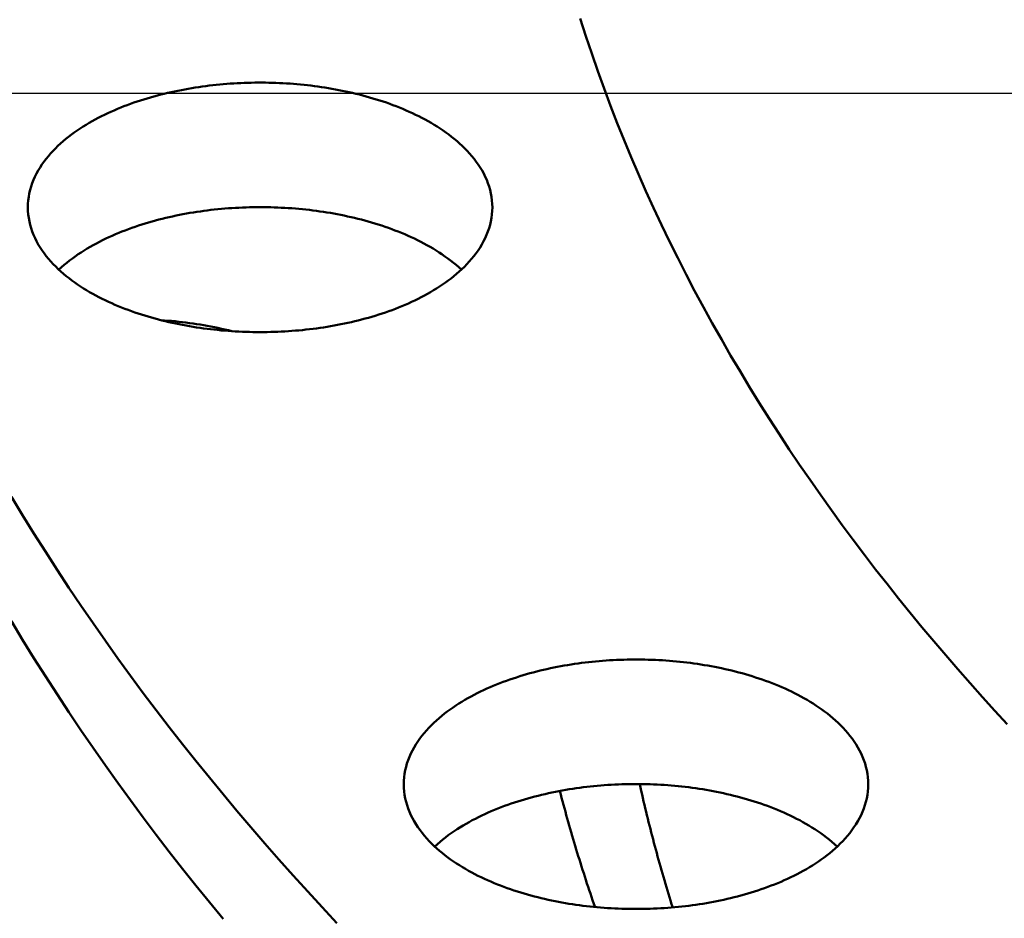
# Model space of a CAD drawing. Header units: millimetres. Extents: x 0 to 841, y 0 to 594.
# Tile 11 of 46: x 158 to 192, y 310 to 341. Entities that reach past the tile are written whole.
import ezdxf

# ---------------------------------------------------------------- set-up
doc = ezdxf.new("R2010")
doc.units = ezdxf.units.MM
for name, color, linetype, lineweight in [('COTA', 7, 'CONTINUOUS', 25), ('FINA', 7, 'CONTINUOUS', 25), ('VIS', 7, 'CONTINUOUS', 50)]:
    doc.layers.add(name, color=color, linetype=linetype, lineweight=lineweight)

msp = doc.modelspace()

# ---------------------------------------------------------------- linework, layer by layer
at = {"layer": 'COTA'}
msp.add_line((335.5, 338.504), (144.213, 338.504), dxfattribs=at)
at = {"layer": 'FINA'}
for points in [[(177.18, 341.065), (177.373, 340.464), (177.572, 339.865), (177.779, 339.268), (177.994, 338.675), (178.215, 338.083), (178.443, 337.495), (178.678, 336.909), (178.92, 336.326), (179.169, 335.746), (179.424, 335.168), (179.685, 334.594), (179.953, 334.022), (180.228, 333.454), (180.508, 332.888), (180.795, 332.326), (181.088, 331.767), (181.386, 331.21), (181.69, 330.657), (182, 330.108), (182.316, 329.561), (182.637, 329.017), (182.964, 328.477), (183.296, 327.94), (183.633, 327.407), (183.975, 326.876), (184.322, 326.349), (184.674, 325.825), (185.032, 325.305), (185.393, 324.787), (185.76, 324.274), (186.131, 323.763), (186.507, 323.256), (186.887, 322.752), (187.271, 322.251), (187.66, 321.754), (188.053, 321.26), (188.45, 320.769), (188.851, 320.282), (189.256, 319.797), (189.665, 319.317), (190.078, 318.839), (190.494, 318.365), (190.915, 317.893), (191.338, 317.426), (191.766, 316.961)], [(177.18, 341.065), (177.373, 340.464), (177.572, 339.865), (177.779, 339.268), (177.994, 338.675), (178.215, 338.083), (178.443, 337.495), (178.678, 336.909), (178.92, 336.326), (179.169, 335.746), (179.424, 335.168), (179.685, 334.594), (179.953, 334.022), (180.228, 333.454), (180.508, 332.888), (180.795, 332.326), (181.088, 331.767), (181.386, 331.21), (181.69, 330.657), (182, 330.108), (182.316, 329.561), (182.637, 329.017), (182.964, 328.477), (183.296, 327.94), (183.633, 327.407), (183.975, 326.876), (184.322, 326.349), (184.674, 325.825), (185.032, 325.305), (185.393, 324.787), (185.76, 324.274), (186.131, 323.763), (186.507, 323.256), (186.887, 322.752), (187.271, 322.251), (187.66, 321.754), (188.053, 321.26), (188.45, 320.769), (188.851, 320.282), (189.256, 319.797), (189.665, 319.317), (190.078, 318.839), (190.494, 318.365), (190.915, 317.893), (191.338, 317.426), (191.766, 316.961)], [(158.31, 334.615), (158.313, 334.735), (158.323, 334.854), (158.338, 334.974), (158.36, 335.092), (158.388, 335.209), (158.421, 335.324), (158.46, 335.438), (158.504, 335.55), (158.553, 335.66), (158.606, 335.767), (158.664, 335.873), (158.726, 335.976), (158.792, 336.076), (158.861, 336.174), (158.934, 336.27), (159.01, 336.363), (159.088, 336.454), (159.17, 336.543), (159.253, 336.629), (159.339, 336.713), (159.428, 336.794), (159.518, 336.874), (159.61, 336.951), (159.704, 337.026), (159.799, 337.099), (159.896, 337.17), (159.995, 337.239), (160.094, 337.306), (160.195, 337.371), (160.298, 337.434), (160.401, 337.496), (160.505, 337.556), (160.61, 337.614), (160.716, 337.67), (160.823, 337.725), (160.931, 337.778), (161.04, 337.83), (161.149, 337.88), (161.259, 337.928), (161.37, 337.975), (161.481, 338.021), (161.593, 338.065), (161.705, 338.108), (161.818, 338.15), (161.931, 338.19), (162.045, 338.229), (162.159, 338.266), (162.273, 338.302), (162.388, 338.337), (162.504, 338.371), (162.619, 338.404), (162.735, 338.435), (162.852, 338.465), (162.968, 338.494), (163.085, 338.522), (163.203, 338.549), (163.32, 338.574), (163.438, 338.599), (163.556, 338.622), (163.674, 338.644), (163.792, 338.666), (163.91, 338.686), (164.029, 338.705), (164.148, 338.723), (164.267, 338.74), (164.386, 338.756), (164.505, 338.771), (164.625, 338.784), (164.744, 338.797), (164.864, 338.809), (164.983, 338.82), (165.103, 338.83), (165.223, 338.839), (165.343, 338.847), (165.463, 338.853), (165.583, 338.859), (165.703, 338.864), (165.823, 338.868), (165.943, 338.871), (166.064, 338.873), (166.184, 338.874), (166.304, 338.874), (166.424, 338.873), (166.544, 338.871), (166.664, 338.868), (166.785, 338.864), (166.905, 338.859), (167.025, 338.853), (167.145, 338.847), (167.265, 338.839), (167.385, 338.83), (167.504, 338.82), (167.624, 338.809), (167.744, 338.797), (167.863, 338.784), (167.982, 338.771), (168.102, 338.756), (168.221, 338.74), (168.34, 338.723), (168.459, 338.705), (168.577, 338.686), (168.696, 338.666), (168.814, 338.644), (168.932, 338.622), (169.05, 338.599), (169.168, 338.574), (169.285, 338.549), (169.402, 338.522), (169.519, 338.494), (169.636, 338.465), (169.752, 338.435), (169.868, 338.404), (169.984, 338.371), (170.099, 338.337), (170.214, 338.302), (170.329, 338.266), (170.443, 338.229), (170.557, 338.19), (170.67, 338.15), (170.783, 338.108), (170.895, 338.065), (171.007, 338.021), (171.118, 337.975), (171.229, 337.928), (171.339, 337.88), (171.448, 337.83), (171.557, 337.778), (171.664, 337.725), (171.771, 337.67), (171.877, 337.614), (171.983, 337.556), (172.087, 337.496), (172.19, 337.434), (172.292, 337.371), (172.393, 337.306), (172.493, 337.239), (172.591, 337.17), (172.688, 337.099), (172.784, 337.026), (172.878, 336.951), (172.97, 336.874), (173.06, 336.794), (173.148, 336.713), (173.234, 336.629), (173.318, 336.543), (173.4, 336.454), (173.478, 336.363), (173.554, 336.27), (173.627, 336.174), (173.696, 336.076), (173.762, 335.976), (173.824, 335.873), (173.882, 335.767), (173.935, 335.66), (173.984, 335.55), (174.028, 335.438), (174.067, 335.324), (174.1, 335.209), (174.128, 335.092), (174.149, 334.974), (174.165, 334.854), (174.174, 334.735), (174.178, 334.615)], [(171.854, 331.603), (171.747, 331.546), (171.639, 331.492), (171.53, 331.438), (171.421, 331.387), (171.311, 331.337), (171.2, 331.288), (171.089, 331.241), (170.977, 331.196), (170.864, 331.152), (170.751, 331.109), (170.637, 331.068), (170.523, 331.028), (170.409, 330.989), (170.294, 330.952), (170.178, 330.916), (170.063, 330.881), (169.946, 330.847), (169.83, 330.815), (169.713, 330.784), (169.596, 330.754), (169.479, 330.725), (169.361, 330.697), (169.243, 330.671), (169.125, 330.646), (169.006, 330.621), (168.887, 330.598), (168.769, 330.576), (168.649, 330.556), (168.53, 330.536), (168.411, 330.517), (168.291, 330.499), (168.171, 330.483), (168.051, 330.467), (167.931, 330.452), (167.811, 330.439), (167.691, 330.426), (167.571, 330.415), (167.45, 330.405), (167.33, 330.395), (167.209, 330.387), (167.088, 330.379), (166.968, 330.373), (166.847, 330.367), (166.726, 330.363), (166.605, 330.359), (166.484, 330.357), (166.363, 330.355), (166.242, 330.355), (166.122, 330.355), (166.001, 330.357), (165.88, 330.359), (165.759, 330.363), (165.638, 330.367), (165.517, 330.373), (165.397, 330.379), (165.276, 330.387), (165.155, 330.395), (165.035, 330.405), (164.914, 330.415), (164.794, 330.427), (164.674, 330.439), (164.553, 330.453), (164.433, 330.467), (164.314, 330.483), (164.194, 330.5), (164.074, 330.517), (163.955, 330.536), (163.835, 330.556), (163.716, 330.577), (163.597, 330.599), (163.479, 330.622), (163.36, 330.646), (163.242, 330.672), (163.124, 330.698), (163.006, 330.726), (162.889, 330.755), (162.772, 330.785), (162.655, 330.816), (162.539, 330.848), (162.422, 330.882), (162.307, 330.917), (162.191, 330.953), (162.076, 330.99), (161.962, 331.029), (161.848, 331.069), (161.734, 331.11), (161.621, 331.153), (161.508, 331.197), (161.396, 331.243), (161.285, 331.29), (161.174, 331.338), (161.064, 331.388), (160.955, 331.44), (160.846, 331.493), (160.738, 331.548), (160.631, 331.604), (160.525, 331.662), (160.42, 331.722), (160.316, 331.783), (160.213, 331.847), (160.111, 331.912), (160.011, 331.979), (159.912, 332.048), (159.814, 332.119), (159.718, 332.192), (159.623, 332.268), (159.53, 332.345), (159.439, 332.425), (159.35, 332.506), (159.263, 332.591), (159.178, 332.677), (159.096, 332.766), (159.017, 332.857), (158.941, 332.951), (158.867, 333.047), (158.797, 333.145), (158.731, 333.246), (158.668, 333.35), (158.61, 333.455), (158.555, 333.564), (158.506, 333.674), (158.462, 333.786), (158.422, 333.901), (158.389, 334.017), (158.361, 334.134), (158.339, 334.253), (158.323, 334.373), (158.313, 334.494), (158.31, 334.615)], [(159.369, 332.488), (159.458, 332.569), (159.549, 332.648), (159.642, 332.725), (159.737, 332.8), (159.833, 332.872), (159.931, 332.942), (160.03, 333.011), (160.131, 333.077), (160.232, 333.142), (160.335, 333.205), (160.439, 333.266), (160.544, 333.325), (160.65, 333.383), (160.757, 333.439), (160.864, 333.493), (160.973, 333.546), (161.082, 333.597), (161.192, 333.647), (161.302, 333.695), (161.413, 333.741), (161.525, 333.786), (161.637, 333.83), (161.75, 333.873), (161.863, 333.914), (161.977, 333.953), (162.091, 333.992), (162.206, 334.029), (162.321, 334.065), (162.436, 334.099), (162.552, 334.133), (162.668, 334.165), (162.785, 334.196), (162.901, 334.225), (163.019, 334.254), (163.136, 334.281), (163.253, 334.308), (163.371, 334.333), (163.489, 334.357), (163.608, 334.38), (163.726, 334.402), (163.845, 334.423), (163.964, 334.442), (164.083, 334.461), (164.202, 334.478), (164.321, 334.495), (164.441, 334.51), (164.561, 334.525), (164.68, 334.538), (164.8, 334.551), (164.92, 334.562), (165.04, 334.573), (165.16, 334.582), (165.281, 334.59), (165.401, 334.598), (165.521, 334.604), (165.642, 334.61), (165.762, 334.614), (165.882, 334.618), (166.003, 334.62), (166.123, 334.621), (166.244, 334.622), (166.364, 334.621), (166.485, 334.62), (166.605, 334.618), (166.726, 334.614), (166.846, 334.61), (166.967, 334.604), (167.087, 334.598), (167.207, 334.59), (167.327, 334.582), (167.448, 334.573), (167.568, 334.562), (167.688, 334.551), (167.807, 334.538), (167.927, 334.525), (168.047, 334.51), (168.166, 334.495), (168.286, 334.478), (168.405, 334.461), (168.524, 334.442), (168.643, 334.423), (168.762, 334.402), (168.88, 334.38), (168.998, 334.357), (169.116, 334.333), (169.234, 334.308), (169.352, 334.281), (169.469, 334.254), (169.586, 334.225), (169.703, 334.196), (169.82, 334.165), (169.936, 334.133), (170.051, 334.099), (170.167, 334.065), (170.282, 334.029), (170.397, 333.992), (170.511, 333.953), (170.625, 333.914), (170.738, 333.873), (170.851, 333.83), (170.963, 333.786), (171.075, 333.741), (171.186, 333.695), (171.296, 333.647), (171.406, 333.597), (171.515, 333.546), (171.624, 333.493), (171.731, 333.439), (171.838, 333.383), (171.944, 333.325), (172.049, 333.266), (172.153, 333.205), (172.255, 333.142), (172.357, 333.077), (172.457, 333.011), (172.557, 332.942), (172.654, 332.872), (172.751, 332.8), (172.845, 332.725), (172.938, 332.648), (173.029, 332.569), (173.119, 332.488)], [(174.178, 334.615), (174.174, 334.494), (174.165, 334.373), (174.149, 334.253), (174.127, 334.134), (174.099, 334.016), (174.065, 333.9), (174.026, 333.786), (173.981, 333.673), (173.932, 333.563), (173.878, 333.455), (173.819, 333.349), (173.757, 333.245), (173.69, 333.144), (173.62, 333.046), (173.546, 332.95), (173.47, 332.856), (173.39, 332.765), (173.308, 332.676), (173.224, 332.589), (173.137, 332.505), (173.047, 332.423), (172.956, 332.344), (172.863, 332.266), (172.769, 332.191), (172.672, 332.118), (172.574, 332.047), (172.475, 331.978), (172.374, 331.911), (172.272, 331.845), (172.169, 331.782), (172.065, 331.72), (171.96, 331.661), (171.854, 331.603)], [(162.855, 330.763), (162.977, 330.755), (163.1, 330.745), (163.222, 330.734), (163.345, 330.723), (163.467, 330.71), (163.589, 330.696), (163.711, 330.681), (163.833, 330.665), (163.955, 330.648), (164.076, 330.63), (164.198, 330.611), (164.319, 330.59), (164.44, 330.569), (164.561, 330.546), (164.681, 330.523), (164.802, 330.498), (164.922, 330.472), (165.041, 330.445), (165.161, 330.416), (165.28, 330.387)], [(157.753, 324.73), (158.132, 324.102), (158.518, 323.477), (158.91, 322.857), (159.308, 322.24), (159.712, 321.627), (160.122, 321.018), (160.537, 320.413), (160.958, 319.811), (161.384, 319.214), (161.815, 318.62), (162.252, 318.03), (162.694, 317.444), (163.141, 316.862), (163.593, 316.284), (164.05, 315.709), (164.512, 315.139), (164.978, 314.572), (165.449, 314.009), (165.925, 313.45), (166.405, 312.894), (166.889, 312.343), (167.377, 311.795), (167.87, 311.251), (168.367, 310.711), (168.868, 310.174)], [(157.753, 320.478), (158.132, 319.849), (158.518, 319.225), (158.91, 318.605), (159.308, 317.988), (159.712, 317.375), (160.122, 316.766), (160.537, 316.16), (160.958, 315.559), (161.384, 314.962), (161.815, 314.368), (162.252, 313.778), (162.694, 313.192), (163.141, 312.61), (163.593, 312.031), (164.05, 311.457), (164.512, 310.886), (164.978, 310.32)], [(171.15, 314.913), (171.153, 315.034), (171.163, 315.153), (171.178, 315.273), (171.2, 315.391), (171.228, 315.508), (171.261, 315.623), (171.3, 315.737), (171.344, 315.849), (171.393, 315.959), (171.446, 316.066), (171.504, 316.172), (171.566, 316.274), (171.632, 316.375), (171.701, 316.473), (171.774, 316.569), (171.85, 316.662), (171.928, 316.753), (172.009, 316.842), (172.093, 316.928), (172.179, 317.012), (172.268, 317.093), (172.358, 317.173), (172.45, 317.25), (172.544, 317.325), (172.639, 317.398), (172.736, 317.469), (172.835, 317.538), (172.934, 317.605), (173.035, 317.67), (173.138, 317.733), (173.241, 317.795), (173.345, 317.855), (173.45, 317.913), (173.556, 317.969), (173.663, 318.024), (173.771, 318.077), (173.88, 318.129), (173.989, 318.179), (174.099, 318.227), (174.21, 318.274), (174.321, 318.32), (174.432, 318.364), (174.545, 318.407), (174.658, 318.449), (174.771, 318.489), (174.885, 318.528), (174.999, 318.565), (175.113, 318.601), (175.228, 318.636), (175.344, 318.67), (175.459, 318.703), (175.575, 318.734), (175.692, 318.764), (175.808, 318.793), (175.925, 318.821), (176.042, 318.848), (176.16, 318.873), (176.278, 318.898), (176.395, 318.921), (176.514, 318.943), (176.632, 318.965), (176.75, 318.985), (176.869, 319.004), (176.988, 319.022), (177.107, 319.039), (177.226, 319.055), (177.345, 319.07), (177.465, 319.083), (177.584, 319.096), (177.704, 319.108), (177.823, 319.119), (177.943, 319.129), (178.063, 319.138), (178.183, 319.146), (178.303, 319.152), (178.423, 319.158), (178.543, 319.163), (178.663, 319.167), (178.783, 319.17), (178.904, 319.172), (179.024, 319.173), (179.144, 319.173), (179.264, 319.172), (179.384, 319.17), (179.504, 319.167), (179.625, 319.163), (179.745, 319.158), (179.865, 319.152), (179.985, 319.146), (180.105, 319.138), (180.224, 319.129), (180.344, 319.119), (180.464, 319.108), (180.584, 319.096), (180.703, 319.083), (180.822, 319.07), (180.942, 319.055), (181.061, 319.039), (181.18, 319.022), (181.299, 319.004), (181.417, 318.985), (181.536, 318.965), (181.654, 318.943), (181.772, 318.921), (181.89, 318.898), (182.008, 318.873), (182.125, 318.848), (182.242, 318.821), (182.359, 318.793), (182.476, 318.764), (182.592, 318.734), (182.708, 318.703), (182.824, 318.67), (182.939, 318.636), (183.054, 318.601), (183.169, 318.565), (183.283, 318.528), (183.397, 318.489), (183.51, 318.449), (183.623, 318.407), (183.735, 318.364), (183.847, 318.32), (183.958, 318.274), (184.069, 318.227), (184.179, 318.179), (184.288, 318.129), (184.396, 318.077), (184.504, 318.024), (184.611, 317.969), (184.717, 317.913), (184.823, 317.855), (184.927, 317.795), (185.03, 317.733), (185.132, 317.67), (185.233, 317.605), (185.333, 317.538), (185.431, 317.469), (185.528, 317.398), (185.624, 317.325), (185.718, 317.25), (185.81, 317.173), (185.9, 317.093), (185.988, 317.012), (186.074, 316.928), (186.158, 316.842), (186.24, 316.753), (186.318, 316.662), (186.394, 316.569), (186.467, 316.473), (186.536, 316.375), (186.602, 316.274), (186.664, 316.172), (186.722, 316.066), (186.775, 315.959), (186.824, 315.849), (186.868, 315.737), (186.907, 315.623), (186.94, 315.508), (186.968, 315.391), (186.989, 315.273), (187.005, 315.153), (187.014, 315.034), (187.018, 314.913)], [(184.694, 311.902), (184.587, 311.845), (184.479, 311.79), (184.37, 311.737), (184.261, 311.686), (184.151, 311.636), (184.04, 311.587), (183.929, 311.54), (183.817, 311.495), (183.704, 311.451), (183.591, 311.408), (183.477, 311.367), (183.363, 311.327), (183.249, 311.288), (183.134, 311.251), (183.018, 311.215), (182.903, 311.18), (182.786, 311.146), (182.67, 311.114), (182.553, 311.083), (182.436, 311.053), (182.318, 311.024), (182.201, 310.996), (182.083, 310.97), (181.965, 310.945), (181.846, 310.92), (181.727, 310.897), (181.609, 310.875), (181.489, 310.854), (181.37, 310.835), (181.251, 310.816), (181.131, 310.798), (181.011, 310.782), (180.891, 310.766), (180.771, 310.751), (180.651, 310.738), (180.531, 310.725), (180.411, 310.714), (180.29, 310.703), (180.17, 310.694), (180.049, 310.686), (179.928, 310.678), (179.808, 310.672), (179.687, 310.666), (179.566, 310.662), (179.445, 310.658), (179.324, 310.656), (179.203, 310.654), (179.082, 310.654), (178.961, 310.654), (178.841, 310.656), (178.72, 310.658), (178.599, 310.662), (178.478, 310.666), (178.357, 310.672), (178.236, 310.678), (178.116, 310.686), (177.995, 310.694), (177.875, 310.704), (177.754, 310.714), (177.634, 310.726), (177.514, 310.738), (177.393, 310.752), (177.273, 310.766), (177.153, 310.782), (177.034, 310.799), (176.914, 310.816), (176.795, 310.835), (176.675, 310.855), (176.556, 310.876), (176.437, 310.898), (176.319, 310.921), (176.2, 310.945), (176.082, 310.971), (175.964, 310.997), (175.846, 311.025), (175.729, 311.053), (175.612, 311.083), (175.495, 311.115), (175.379, 311.147), (175.262, 311.181), (175.147, 311.215), (175.031, 311.252), (174.916, 311.289), (174.802, 311.328), (174.688, 311.368), (174.574, 311.409), (174.461, 311.452), (174.348, 311.496), (174.236, 311.541), (174.125, 311.589), (174.014, 311.637), (173.904, 311.687), (173.795, 311.739), (173.686, 311.792), (173.578, 311.846), (173.471, 311.903), (173.365, 311.961), (173.26, 312.021), (173.156, 312.082), (173.053, 312.146), (172.951, 312.211), (172.851, 312.278), (172.752, 312.347), (172.654, 312.418), (172.558, 312.491), (172.463, 312.567), (172.37, 312.644), (172.279, 312.724), (172.19, 312.805), (172.103, 312.889), (172.018, 312.976), (171.936, 313.065), (171.857, 313.156), (171.78, 313.25), (171.707, 313.346), (171.637, 313.444), (171.571, 313.545), (171.508, 313.649), (171.449, 313.754), (171.395, 313.863), (171.346, 313.973), (171.301, 314.085), (171.262, 314.2), (171.229, 314.316), (171.201, 314.433), (171.179, 314.552), (171.163, 314.672), (171.153, 314.793), (171.15, 314.913)], [(172.209, 312.787), (172.298, 312.868), (172.389, 312.947), (172.482, 313.024), (172.577, 313.098), (172.673, 313.171), (172.771, 313.241), (172.87, 313.31), (172.971, 313.376), (173.072, 313.441), (173.175, 313.504), (173.279, 313.565), (173.384, 313.624), (173.49, 313.682), (173.597, 313.738), (173.704, 313.792), (173.813, 313.845), (173.922, 313.896), (174.031, 313.945), (174.142, 313.994), (174.253, 314.04), (174.365, 314.085), (174.477, 314.129), (174.59, 314.172), (174.703, 314.213), (174.817, 314.252), (174.931, 314.291), (175.046, 314.328), (175.161, 314.364), (175.276, 314.398), (175.392, 314.432), (175.508, 314.464), (175.625, 314.495), (175.741, 314.524), (175.858, 314.553), (175.976, 314.58), (176.093, 314.607), (176.211, 314.632), (176.329, 314.656), (176.448, 314.679), (176.566, 314.701), (176.685, 314.721), (176.804, 314.741), (176.923, 314.76), (177.042, 314.777), (177.161, 314.794), (177.281, 314.809), (177.401, 314.824), (177.52, 314.837), (177.64, 314.85), (177.76, 314.861), (177.88, 314.872), (178, 314.881), (178.12, 314.889), (178.241, 314.897), (178.361, 314.903), (178.481, 314.909), (178.602, 314.913), (178.722, 314.916), (178.843, 314.919), (178.963, 314.92), (179.084, 314.921), (179.204, 314.92), (179.325, 314.919), (179.445, 314.916), (179.566, 314.913), (179.686, 314.909), (179.807, 314.903), (179.927, 314.897), (180.047, 314.889), (180.167, 314.881), (180.288, 314.872), (180.408, 314.861), (180.528, 314.85), (180.647, 314.837), (180.767, 314.824), (180.887, 314.809), (181.006, 314.794), (181.126, 314.777), (181.245, 314.76), (181.364, 314.741), (181.483, 314.721), (181.601, 314.701), (181.72, 314.679), (181.838, 314.656), (181.956, 314.632), (182.074, 314.607), (182.192, 314.58), (182.309, 314.553), (182.426, 314.524), (182.543, 314.495), (182.659, 314.464), (182.776, 314.432), (182.891, 314.398), (183.007, 314.364), (183.122, 314.328), (183.237, 314.291), (183.351, 314.252), (183.465, 314.213), (183.578, 314.172), (183.691, 314.129), (183.803, 314.085), (183.915, 314.04), (184.026, 313.994), (184.136, 313.945), (184.246, 313.896), (184.355, 313.845), (184.464, 313.792), (184.571, 313.738), (184.678, 313.682), (184.784, 313.624), (184.889, 313.565), (184.992, 313.504), (185.095, 313.441), (185.197, 313.376), (185.297, 313.31), (185.397, 313.241), (185.494, 313.171), (185.591, 313.098), (185.685, 313.024), (185.778, 312.947), (185.869, 312.868), (185.959, 312.787)], [(179.212, 314.92), (179.238, 314.802), (179.265, 314.684), (179.291, 314.566), (179.318, 314.447), (179.346, 314.329), (179.373, 314.211), (179.401, 314.093), (179.429, 313.976), (179.458, 313.858), (179.487, 313.74), (179.516, 313.623), (179.545, 313.505), (179.575, 313.388), (179.605, 313.27), (179.635, 313.153), (179.666, 313.036), (179.697, 312.918), (179.728, 312.801), (179.759, 312.684), (179.791, 312.567), (179.823, 312.45), (179.855, 312.334), (179.888, 312.217), (179.921, 312.1), (179.954, 311.984), (179.987, 311.867), (180.021, 311.751), (180.055, 311.635), (180.089, 311.518), (180.124, 311.402), (180.159, 311.286), (180.194, 311.17), (180.229, 311.054), (180.265, 310.939), (180.301, 310.823), (180.337, 310.707)], [(187.018, 314.913), (187.014, 314.793), (187.005, 314.672), (186.989, 314.552), (186.967, 314.433), (186.939, 314.315), (186.905, 314.199), (186.866, 314.085), (186.821, 313.972), (186.772, 313.862), (186.718, 313.754), (186.659, 313.648), (186.597, 313.544), (186.53, 313.443), (186.46, 313.345), (186.386, 313.248), (186.31, 313.155), (186.23, 313.064), (186.148, 312.975), (186.064, 312.888), (185.977, 312.804), (185.887, 312.722), (185.796, 312.643), (185.703, 312.565), (185.609, 312.49), (185.512, 312.417), (185.414, 312.346), (185.315, 312.277), (185.214, 312.21), (185.112, 312.144), (185.009, 312.081), (184.905, 312.019), (184.8, 311.96), (184.694, 311.902)], [(176.483, 314.685), (176.513, 314.567), (176.544, 314.45), (176.576, 314.332), (176.607, 314.214), (176.639, 314.096), (176.671, 313.979), (176.703, 313.861), (176.736, 313.744), (176.769, 313.627), (176.802, 313.509), (176.836, 313.392), (176.87, 313.275), (176.904, 313.158), (176.938, 313.041), (176.973, 312.924), (177.008, 312.808), (177.043, 312.691), (177.078, 312.574), (177.114, 312.458), (177.15, 312.341), (177.186, 312.225), (177.223, 312.109), (177.26, 311.993), (177.297, 311.877), (177.335, 311.761), (177.372, 311.645), (177.41, 311.529), (177.449, 311.413), (177.487, 311.298), (177.526, 311.182), (177.565, 311.067), (177.604, 310.951), (177.644, 310.836), (177.684, 310.721)]]:
    msp.add_lwpolyline(points, dxfattribs=at)
at = {"layer": 'VIS'}
for points in [[(177.18, 341.065), (177.373, 340.464), (177.572, 339.865), (177.779, 339.268), (177.994, 338.675), (178.215, 338.083), (178.443, 337.495), (178.678, 336.909), (178.92, 336.326), (179.169, 335.746), (179.424, 335.168), (179.685, 334.594), (179.953, 334.022), (180.228, 333.454), (180.508, 332.888), (180.795, 332.326), (181.088, 331.767), (181.386, 331.21), (181.69, 330.657), (182, 330.108), (182.316, 329.561), (182.637, 329.017), (182.964, 328.477), (183.296, 327.94), (183.633, 327.407), (183.975, 326.876), (184.322, 326.349), (184.674, 325.825), (185.032, 325.305), (185.393, 324.787), (185.76, 324.274), (186.131, 323.763), (186.507, 323.256), (186.887, 322.752), (187.271, 322.251), (187.66, 321.754), (188.053, 321.26), (188.45, 320.769), (188.851, 320.282), (189.256, 319.797), (189.665, 319.317), (190.078, 318.839), (190.494, 318.365), (190.915, 317.893), (191.338, 317.426), (191.766, 316.961)], [(177.18, 341.065), (177.373, 340.464), (177.572, 339.865), (177.779, 339.268), (177.994, 338.675), (178.215, 338.083), (178.443, 337.495), (178.678, 336.909), (178.92, 336.326), (179.169, 335.746), (179.424, 335.168), (179.685, 334.594), (179.953, 334.022), (180.228, 333.454), (180.508, 332.888), (180.795, 332.326), (181.088, 331.767), (181.386, 331.21), (181.69, 330.657), (182, 330.108), (182.316, 329.561), (182.637, 329.017), (182.964, 328.477), (183.296, 327.94), (183.633, 327.407), (183.975, 326.876), (184.322, 326.349), (184.674, 325.825), (185.032, 325.305), (185.393, 324.787), (185.76, 324.274), (186.131, 323.763), (186.507, 323.256), (186.887, 322.752), (187.271, 322.251), (187.66, 321.754), (188.053, 321.26), (188.45, 320.769), (188.851, 320.282), (189.256, 319.797), (189.665, 319.317), (190.078, 318.839), (190.494, 318.365), (190.915, 317.893), (191.338, 317.426), (191.766, 316.961)], [(158.31, 334.615), (158.313, 334.735), (158.323, 334.854), (158.338, 334.974), (158.36, 335.092), (158.388, 335.209), (158.421, 335.324), (158.46, 335.438), (158.504, 335.55), (158.553, 335.66), (158.606, 335.767), (158.664, 335.873), (158.726, 335.976), (158.792, 336.076), (158.861, 336.174), (158.934, 336.27), (159.01, 336.363), (159.088, 336.454), (159.17, 336.543), (159.253, 336.629), (159.339, 336.713), (159.428, 336.794), (159.518, 336.874), (159.61, 336.951), (159.704, 337.026), (159.799, 337.099), (159.896, 337.17), (159.995, 337.239), (160.094, 337.306), (160.195, 337.371), (160.298, 337.434), (160.401, 337.496), (160.505, 337.556), (160.61, 337.614), (160.716, 337.67), (160.823, 337.725), (160.931, 337.778), (161.04, 337.83), (161.149, 337.88), (161.259, 337.928), (161.37, 337.975), (161.481, 338.021), (161.593, 338.065), (161.705, 338.108), (161.818, 338.15), (161.931, 338.19), (162.045, 338.229), (162.159, 338.266), (162.273, 338.302), (162.388, 338.337), (162.504, 338.371), (162.619, 338.404), (162.735, 338.435), (162.852, 338.465), (162.968, 338.494), (163.085, 338.522), (163.203, 338.549), (163.32, 338.574), (163.438, 338.599), (163.556, 338.622), (163.674, 338.644), (163.792, 338.666), (163.91, 338.686), (164.029, 338.705), (164.148, 338.723), (164.267, 338.74), (164.386, 338.756), (164.505, 338.771), (164.625, 338.784), (164.744, 338.797), (164.864, 338.809), (164.983, 338.82), (165.103, 338.83), (165.223, 338.839), (165.343, 338.847), (165.463, 338.853), (165.583, 338.859), (165.703, 338.864), (165.823, 338.868), (165.943, 338.871), (166.064, 338.873), (166.184, 338.874), (166.304, 338.874), (166.424, 338.873), (166.544, 338.871), (166.664, 338.868), (166.785, 338.864), (166.905, 338.859), (167.025, 338.853), (167.145, 338.847), (167.265, 338.839), (167.385, 338.83), (167.504, 338.82), (167.624, 338.809), (167.744, 338.797), (167.863, 338.784), (167.982, 338.771), (168.102, 338.756), (168.221, 338.74), (168.34, 338.723), (168.459, 338.705), (168.577, 338.686), (168.696, 338.666), (168.814, 338.644), (168.932, 338.622), (169.05, 338.599), (169.168, 338.574), (169.285, 338.549), (169.402, 338.522), (169.519, 338.494), (169.636, 338.465), (169.752, 338.435), (169.868, 338.404), (169.984, 338.371), (170.099, 338.337), (170.214, 338.302), (170.329, 338.266), (170.443, 338.229), (170.557, 338.19), (170.67, 338.15), (170.783, 338.108), (170.895, 338.065), (171.007, 338.021), (171.118, 337.975), (171.229, 337.928), (171.339, 337.88), (171.448, 337.83), (171.557, 337.778), (171.664, 337.725), (171.771, 337.67), (171.877, 337.614), (171.983, 337.556), (172.087, 337.496), (172.19, 337.434), (172.292, 337.371), (172.393, 337.306), (172.493, 337.239), (172.591, 337.17), (172.688, 337.099), (172.784, 337.026), (172.878, 336.951), (172.97, 336.874), (173.06, 336.794), (173.148, 336.713), (173.234, 336.629), (173.318, 336.543), (173.4, 336.454), (173.478, 336.363), (173.554, 336.27), (173.627, 336.174), (173.696, 336.076), (173.762, 335.976), (173.824, 335.873), (173.882, 335.767), (173.935, 335.66), (173.984, 335.55), (174.028, 335.438), (174.067, 335.324), (174.1, 335.209), (174.128, 335.092), (174.149, 334.974), (174.165, 334.854), (174.174, 334.735), (174.178, 334.615)], [(171.854, 331.603), (171.747, 331.546), (171.639, 331.492), (171.53, 331.438), (171.421, 331.387), (171.311, 331.337), (171.2, 331.288), (171.089, 331.241), (170.977, 331.196), (170.864, 331.152), (170.751, 331.109), (170.637, 331.068), (170.523, 331.028), (170.409, 330.989), (170.294, 330.952), (170.178, 330.916), (170.063, 330.881), (169.946, 330.847), (169.83, 330.815), (169.713, 330.784), (169.596, 330.754), (169.479, 330.725), (169.361, 330.697), (169.243, 330.671), (169.125, 330.646), (169.006, 330.621), (168.887, 330.598), (168.769, 330.576), (168.649, 330.556), (168.53, 330.536), (168.411, 330.517), (168.291, 330.499), (168.171, 330.483), (168.051, 330.467), (167.931, 330.452), (167.811, 330.439), (167.691, 330.426), (167.571, 330.415), (167.45, 330.405), (167.33, 330.395), (167.209, 330.387), (167.088, 330.379), (166.968, 330.373), (166.847, 330.367), (166.726, 330.363), (166.605, 330.359), (166.484, 330.357), (166.363, 330.355), (166.242, 330.355), (166.122, 330.355), (166.001, 330.357), (165.88, 330.359), (165.759, 330.363), (165.638, 330.367), (165.517, 330.373), (165.397, 330.379), (165.276, 330.387), (165.155, 330.395), (165.035, 330.405), (164.914, 330.415), (164.794, 330.427), (164.674, 330.439), (164.553, 330.453), (164.433, 330.467), (164.314, 330.483), (164.194, 330.5), (164.074, 330.517), (163.955, 330.536), (163.835, 330.556), (163.716, 330.577), (163.597, 330.599), (163.479, 330.622), (163.36, 330.646), (163.242, 330.672), (163.124, 330.698), (163.006, 330.726), (162.889, 330.755), (162.772, 330.785), (162.655, 330.816), (162.539, 330.848), (162.422, 330.882), (162.307, 330.917), (162.191, 330.953), (162.076, 330.99), (161.962, 331.029), (161.848, 331.069), (161.734, 331.11), (161.621, 331.153), (161.508, 331.197), (161.396, 331.243), (161.285, 331.29), (161.174, 331.338), (161.064, 331.388), (160.955, 331.44), (160.846, 331.493), (160.738, 331.548), (160.631, 331.604), (160.525, 331.662), (160.42, 331.722), (160.316, 331.783), (160.213, 331.847), (160.111, 331.912), (160.011, 331.979), (159.912, 332.048), (159.814, 332.119), (159.718, 332.192), (159.623, 332.268), (159.53, 332.345), (159.439, 332.425), (159.35, 332.506), (159.263, 332.591), (159.178, 332.677), (159.096, 332.766), (159.017, 332.857), (158.941, 332.951), (158.867, 333.047), (158.797, 333.145), (158.731, 333.246), (158.668, 333.35), (158.61, 333.455), (158.555, 333.564), (158.506, 333.674), (158.462, 333.786), (158.422, 333.901), (158.389, 334.017), (158.361, 334.134), (158.339, 334.253), (158.323, 334.373), (158.313, 334.494), (158.31, 334.615)], [(159.369, 332.488), (159.458, 332.569), (159.549, 332.648), (159.642, 332.725), (159.737, 332.8), (159.833, 332.872), (159.931, 332.942), (160.03, 333.011), (160.131, 333.077), (160.232, 333.142), (160.335, 333.205), (160.439, 333.266), (160.544, 333.325), (160.65, 333.383), (160.757, 333.439), (160.864, 333.493), (160.973, 333.546), (161.082, 333.597), (161.192, 333.647), (161.302, 333.695), (161.413, 333.741), (161.525, 333.786), (161.637, 333.83), (161.75, 333.873), (161.863, 333.914), (161.977, 333.953), (162.091, 333.992), (162.206, 334.029), (162.321, 334.065), (162.436, 334.099), (162.552, 334.133), (162.668, 334.165), (162.785, 334.196), (162.901, 334.225), (163.019, 334.254), (163.136, 334.281), (163.253, 334.308), (163.371, 334.333), (163.489, 334.357), (163.608, 334.38), (163.726, 334.402), (163.845, 334.423), (163.964, 334.442), (164.083, 334.461), (164.202, 334.478), (164.321, 334.495), (164.441, 334.51), (164.561, 334.525), (164.68, 334.538), (164.8, 334.551), (164.92, 334.562), (165.04, 334.573), (165.16, 334.582), (165.281, 334.59), (165.401, 334.598), (165.521, 334.604), (165.642, 334.61), (165.762, 334.614), (165.882, 334.618), (166.003, 334.62), (166.123, 334.621), (166.244, 334.622), (166.364, 334.621), (166.485, 334.62), (166.605, 334.618), (166.726, 334.614), (166.846, 334.61), (166.967, 334.604), (167.087, 334.598), (167.207, 334.59), (167.327, 334.582), (167.448, 334.573), (167.568, 334.562), (167.688, 334.551), (167.807, 334.538), (167.927, 334.525), (168.047, 334.51), (168.166, 334.495), (168.286, 334.478), (168.405, 334.461), (168.524, 334.442), (168.643, 334.423), (168.762, 334.402), (168.88, 334.38), (168.998, 334.357), (169.116, 334.333), (169.234, 334.308), (169.352, 334.281), (169.469, 334.254), (169.586, 334.225), (169.703, 334.196), (169.82, 334.165), (169.936, 334.133), (170.051, 334.099), (170.167, 334.065), (170.282, 334.029), (170.397, 333.992), (170.511, 333.953), (170.625, 333.914), (170.738, 333.873), (170.851, 333.83), (170.963, 333.786), (171.075, 333.741), (171.186, 333.695), (171.296, 333.647), (171.406, 333.597), (171.515, 333.546), (171.624, 333.493), (171.731, 333.439), (171.838, 333.383), (171.944, 333.325), (172.049, 333.266), (172.153, 333.205), (172.255, 333.142), (172.357, 333.077), (172.457, 333.011), (172.557, 332.942), (172.654, 332.872), (172.751, 332.8), (172.845, 332.725), (172.938, 332.648), (173.029, 332.569), (173.119, 332.488)], [(174.178, 334.615), (174.174, 334.494), (174.165, 334.373), (174.149, 334.253), (174.127, 334.134), (174.099, 334.016), (174.065, 333.9), (174.026, 333.786), (173.981, 333.673), (173.932, 333.563), (173.878, 333.455), (173.819, 333.349), (173.757, 333.245), (173.69, 333.144), (173.62, 333.046), (173.546, 332.95), (173.47, 332.856), (173.39, 332.765), (173.308, 332.676), (173.224, 332.589), (173.137, 332.505), (173.047, 332.423), (172.956, 332.344), (172.863, 332.266), (172.769, 332.191), (172.672, 332.118), (172.574, 332.047), (172.475, 331.978), (172.374, 331.911), (172.272, 331.845), (172.169, 331.782), (172.065, 331.72), (171.96, 331.661), (171.854, 331.603)], [(162.855, 330.763), (162.977, 330.755), (163.1, 330.745), (163.222, 330.734), (163.345, 330.723), (163.467, 330.71), (163.589, 330.696), (163.711, 330.681), (163.833, 330.665), (163.955, 330.648), (164.076, 330.63), (164.198, 330.611), (164.319, 330.59), (164.44, 330.569), (164.561, 330.546), (164.681, 330.523), (164.802, 330.498), (164.922, 330.472), (165.041, 330.445), (165.161, 330.416), (165.28, 330.387)], [(157.753, 324.73), (158.132, 324.102), (158.518, 323.477), (158.91, 322.857), (159.308, 322.24), (159.712, 321.627), (160.122, 321.018), (160.537, 320.413), (160.958, 319.811), (161.384, 319.214), (161.815, 318.62), (162.252, 318.03), (162.694, 317.444), (163.141, 316.862), (163.593, 316.284), (164.05, 315.709), (164.512, 315.139), (164.978, 314.572), (165.449, 314.009), (165.925, 313.45), (166.405, 312.894), (166.889, 312.343), (167.377, 311.795), (167.87, 311.251), (168.367, 310.711), (168.868, 310.174)], [(157.753, 320.478), (158.132, 319.849), (158.518, 319.225), (158.91, 318.605), (159.308, 317.988), (159.712, 317.375), (160.122, 316.766), (160.537, 316.16), (160.958, 315.559), (161.384, 314.962), (161.815, 314.368), (162.252, 313.778), (162.694, 313.192), (163.141, 312.61), (163.593, 312.031), (164.05, 311.457), (164.512, 310.886), (164.978, 310.32)], [(171.15, 314.913), (171.153, 315.034), (171.163, 315.153), (171.178, 315.273), (171.2, 315.391), (171.228, 315.508), (171.261, 315.623), (171.3, 315.737), (171.344, 315.849), (171.393, 315.959), (171.446, 316.066), (171.504, 316.172), (171.566, 316.274), (171.632, 316.375), (171.701, 316.473), (171.774, 316.569), (171.85, 316.662), (171.928, 316.753), (172.009, 316.842), (172.093, 316.928), (172.179, 317.012), (172.268, 317.093), (172.358, 317.173), (172.45, 317.25), (172.544, 317.325), (172.639, 317.398), (172.736, 317.469), (172.835, 317.538), (172.934, 317.605), (173.035, 317.67), (173.138, 317.733), (173.241, 317.795), (173.345, 317.855), (173.45, 317.913), (173.556, 317.969), (173.663, 318.024), (173.771, 318.077), (173.88, 318.129), (173.989, 318.179), (174.099, 318.227), (174.21, 318.274), (174.321, 318.32), (174.432, 318.364), (174.545, 318.407), (174.658, 318.449), (174.771, 318.489), (174.885, 318.528), (174.999, 318.565), (175.113, 318.601), (175.228, 318.636), (175.344, 318.67), (175.459, 318.703), (175.575, 318.734), (175.692, 318.764), (175.808, 318.793), (175.925, 318.821), (176.042, 318.848), (176.16, 318.873), (176.278, 318.898), (176.395, 318.921), (176.514, 318.943), (176.632, 318.965), (176.75, 318.985), (176.869, 319.004), (176.988, 319.022), (177.107, 319.039), (177.226, 319.055), (177.345, 319.07), (177.465, 319.083), (177.584, 319.096), (177.704, 319.108), (177.823, 319.119), (177.943, 319.129), (178.063, 319.138), (178.183, 319.146), (178.303, 319.152), (178.423, 319.158), (178.543, 319.163), (178.663, 319.167), (178.783, 319.17), (178.904, 319.172), (179.024, 319.173), (179.144, 319.173), (179.264, 319.172), (179.384, 319.17), (179.504, 319.167), (179.625, 319.163), (179.745, 319.158), (179.865, 319.152), (179.985, 319.146), (180.105, 319.138), (180.224, 319.129), (180.344, 319.119), (180.464, 319.108), (180.584, 319.096), (180.703, 319.083), (180.822, 319.07), (180.942, 319.055), (181.061, 319.039), (181.18, 319.022), (181.299, 319.004), (181.417, 318.985), (181.536, 318.965), (181.654, 318.943), (181.772, 318.921), (181.89, 318.898), (182.008, 318.873), (182.125, 318.848), (182.242, 318.821), (182.359, 318.793), (182.476, 318.764), (182.592, 318.734), (182.708, 318.703), (182.824, 318.67), (182.939, 318.636), (183.054, 318.601), (183.169, 318.565), (183.283, 318.528), (183.397, 318.489), (183.51, 318.449), (183.623, 318.407), (183.735, 318.364), (183.847, 318.32), (183.958, 318.274), (184.069, 318.227), (184.179, 318.179), (184.288, 318.129), (184.396, 318.077), (184.504, 318.024), (184.611, 317.969), (184.717, 317.913), (184.823, 317.855), (184.927, 317.795), (185.03, 317.733), (185.132, 317.67), (185.233, 317.605), (185.333, 317.538), (185.431, 317.469), (185.528, 317.398), (185.624, 317.325), (185.718, 317.25), (185.81, 317.173), (185.9, 317.093), (185.988, 317.012), (186.074, 316.928), (186.158, 316.842), (186.24, 316.753), (186.318, 316.662), (186.394, 316.569), (186.467, 316.473), (186.536, 316.375), (186.602, 316.274), (186.664, 316.172), (186.722, 316.066), (186.775, 315.959), (186.824, 315.849), (186.868, 315.737), (186.907, 315.623), (186.94, 315.508), (186.968, 315.391), (186.989, 315.273), (187.005, 315.153), (187.014, 315.034), (187.018, 314.913)], [(184.694, 311.902), (184.587, 311.845), (184.479, 311.79), (184.37, 311.737), (184.261, 311.686), (184.151, 311.636), (184.04, 311.587), (183.929, 311.54), (183.817, 311.495), (183.704, 311.451), (183.591, 311.408), (183.477, 311.367), (183.363, 311.327), (183.249, 311.288), (183.134, 311.251), (183.018, 311.215), (182.903, 311.18), (182.786, 311.146), (182.67, 311.114), (182.553, 311.083), (182.436, 311.053), (182.318, 311.024), (182.201, 310.996), (182.083, 310.97), (181.965, 310.945), (181.846, 310.92), (181.727, 310.897), (181.609, 310.875), (181.489, 310.854), (181.37, 310.835), (181.251, 310.816), (181.131, 310.798), (181.011, 310.782), (180.891, 310.766), (180.771, 310.751), (180.651, 310.738), (180.531, 310.725), (180.411, 310.714), (180.29, 310.703), (180.17, 310.694), (180.049, 310.686), (179.928, 310.678), (179.808, 310.672), (179.687, 310.666), (179.566, 310.662), (179.445, 310.658), (179.324, 310.656), (179.203, 310.654), (179.082, 310.654), (178.961, 310.654), (178.841, 310.656), (178.72, 310.658), (178.599, 310.662), (178.478, 310.666), (178.357, 310.672), (178.236, 310.678), (178.116, 310.686), (177.995, 310.694), (177.875, 310.704), (177.754, 310.714), (177.634, 310.726), (177.514, 310.738), (177.393, 310.752), (177.273, 310.766), (177.153, 310.782), (177.034, 310.799), (176.914, 310.816), (176.795, 310.835), (176.675, 310.855), (176.556, 310.876), (176.437, 310.898), (176.319, 310.921), (176.2, 310.945), (176.082, 310.971), (175.964, 310.997), (175.846, 311.025), (175.729, 311.053), (175.612, 311.083), (175.495, 311.115), (175.379, 311.147), (175.262, 311.181), (175.147, 311.215), (175.031, 311.252), (174.916, 311.289), (174.802, 311.328), (174.688, 311.368), (174.574, 311.409), (174.461, 311.452), (174.348, 311.496), (174.236, 311.541), (174.125, 311.589), (174.014, 311.637), (173.904, 311.687), (173.795, 311.739), (173.686, 311.792), (173.578, 311.846), (173.471, 311.903), (173.365, 311.961), (173.26, 312.021), (173.156, 312.082), (173.053, 312.146), (172.951, 312.211), (172.851, 312.278), (172.752, 312.347), (172.654, 312.418), (172.558, 312.491), (172.463, 312.567), (172.37, 312.644), (172.279, 312.724), (172.19, 312.805), (172.103, 312.889), (172.018, 312.976), (171.936, 313.065), (171.857, 313.156), (171.78, 313.25), (171.707, 313.346), (171.637, 313.444), (171.571, 313.545), (171.508, 313.649), (171.449, 313.754), (171.395, 313.863), (171.346, 313.973), (171.301, 314.085), (171.262, 314.2), (171.229, 314.316), (171.201, 314.433), (171.179, 314.552), (171.163, 314.672), (171.153, 314.793), (171.15, 314.913)], [(172.209, 312.787), (172.298, 312.868), (172.389, 312.947), (172.482, 313.024), (172.577, 313.098), (172.673, 313.171), (172.771, 313.241), (172.87, 313.31), (172.971, 313.376), (173.072, 313.441), (173.175, 313.504), (173.279, 313.565), (173.384, 313.624), (173.49, 313.682), (173.597, 313.738), (173.704, 313.792), (173.813, 313.845), (173.922, 313.896), (174.031, 313.945), (174.142, 313.994), (174.253, 314.04), (174.365, 314.085), (174.477, 314.129), (174.59, 314.172), (174.703, 314.213), (174.817, 314.252), (174.931, 314.291), (175.046, 314.328), (175.161, 314.364), (175.276, 314.398), (175.392, 314.432), (175.508, 314.464), (175.625, 314.495), (175.741, 314.524), (175.858, 314.553), (175.976, 314.58), (176.093, 314.607), (176.211, 314.632), (176.329, 314.656), (176.448, 314.679), (176.566, 314.701), (176.685, 314.721), (176.804, 314.741), (176.923, 314.76), (177.042, 314.777), (177.161, 314.794), (177.281, 314.809), (177.401, 314.824), (177.52, 314.837), (177.64, 314.85), (177.76, 314.861), (177.88, 314.872), (178, 314.881), (178.12, 314.889), (178.241, 314.897), (178.361, 314.903), (178.481, 314.909), (178.602, 314.913), (178.722, 314.916), (178.843, 314.919), (178.963, 314.92), (179.084, 314.921), (179.204, 314.92), (179.325, 314.919), (179.445, 314.916), (179.566, 314.913), (179.686, 314.909), (179.807, 314.903), (179.927, 314.897), (180.047, 314.889), (180.167, 314.881), (180.288, 314.872), (180.408, 314.861), (180.528, 314.85), (180.647, 314.837), (180.767, 314.824), (180.887, 314.809), (181.006, 314.794), (181.126, 314.777), (181.245, 314.76), (181.364, 314.741), (181.483, 314.721), (181.601, 314.701), (181.72, 314.679), (181.838, 314.656), (181.956, 314.632), (182.074, 314.607), (182.192, 314.58), (182.309, 314.553), (182.426, 314.524), (182.543, 314.495), (182.659, 314.464), (182.776, 314.432), (182.891, 314.398), (183.007, 314.364), (183.122, 314.328), (183.237, 314.291), (183.351, 314.252), (183.465, 314.213), (183.578, 314.172), (183.691, 314.129), (183.803, 314.085), (183.915, 314.04), (184.026, 313.994), (184.136, 313.945), (184.246, 313.896), (184.355, 313.845), (184.464, 313.792), (184.571, 313.738), (184.678, 313.682), (184.784, 313.624), (184.889, 313.565), (184.992, 313.504), (185.095, 313.441), (185.197, 313.376), (185.297, 313.31), (185.397, 313.241), (185.494, 313.171), (185.591, 313.098), (185.685, 313.024), (185.778, 312.947), (185.869, 312.868), (185.959, 312.787)], [(179.212, 314.92), (179.238, 314.802), (179.265, 314.684), (179.291, 314.566), (179.318, 314.447), (179.346, 314.329), (179.373, 314.211), (179.401, 314.093), (179.429, 313.976), (179.458, 313.858), (179.487, 313.74), (179.516, 313.623), (179.545, 313.505), (179.575, 313.388), (179.605, 313.27), (179.635, 313.153), (179.666, 313.036), (179.697, 312.918), (179.728, 312.801), (179.759, 312.684), (179.791, 312.567), (179.823, 312.45), (179.855, 312.334), (179.888, 312.217), (179.921, 312.1), (179.954, 311.984), (179.987, 311.867), (180.021, 311.751), (180.055, 311.635), (180.089, 311.518), (180.124, 311.402), (180.159, 311.286), (180.194, 311.17), (180.229, 311.054), (180.265, 310.939), (180.301, 310.823), (180.337, 310.707)], [(187.018, 314.913), (187.014, 314.793), (187.005, 314.672), (186.989, 314.552), (186.967, 314.433), (186.939, 314.315), (186.905, 314.199), (186.866, 314.085), (186.821, 313.972), (186.772, 313.862), (186.718, 313.754), (186.659, 313.648), (186.597, 313.544), (186.53, 313.443), (186.46, 313.345), (186.386, 313.248), (186.31, 313.155), (186.23, 313.064), (186.148, 312.975), (186.064, 312.888), (185.977, 312.804), (185.887, 312.722), (185.796, 312.643), (185.703, 312.565), (185.609, 312.49), (185.512, 312.417), (185.414, 312.346), (185.315, 312.277), (185.214, 312.21), (185.112, 312.144), (185.009, 312.081), (184.905, 312.019), (184.8, 311.96), (184.694, 311.902)], [(176.483, 314.685), (176.513, 314.567), (176.544, 314.45), (176.576, 314.332), (176.607, 314.214), (176.639, 314.096), (176.671, 313.979), (176.703, 313.861), (176.736, 313.744), (176.769, 313.627), (176.802, 313.509), (176.836, 313.392), (176.87, 313.275), (176.904, 313.158), (176.938, 313.041), (176.973, 312.924), (177.008, 312.808), (177.043, 312.691), (177.078, 312.574), (177.114, 312.458), (177.15, 312.341), (177.186, 312.225), (177.223, 312.109), (177.26, 311.993), (177.297, 311.877), (177.335, 311.761), (177.372, 311.645), (177.41, 311.529), (177.449, 311.413), (177.487, 311.298), (177.526, 311.182), (177.565, 311.067), (177.604, 310.951), (177.644, 310.836), (177.684, 310.721)]]:
    msp.add_lwpolyline(points, dxfattribs=at)

doc.saveas('drawing.dxf')
